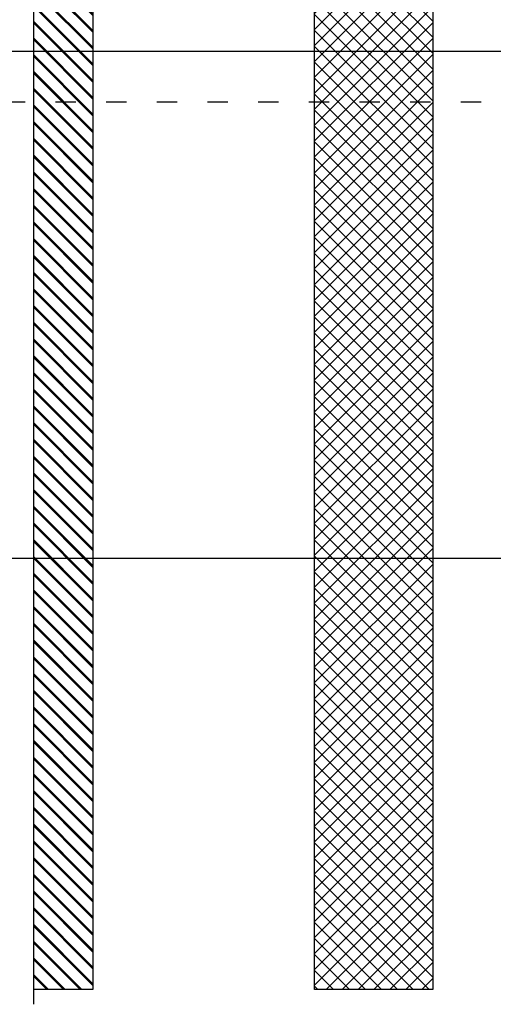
# Model space of a CAD drawing. Header units: millimetres. Extents: x -31 to 6803, y 0 to 664.
# Tile 7 of 118: x 940 to 968, y 129 to 187. Entities that reach past the tile are written whole.
import ezdxf

# ---------------------------------------------------------------- set-up
doc = ezdxf.new("R2010")
doc.units = ezdxf.units.MM
doc.linetypes.add('ACAD_ISO03W100', pattern=[30, 12, -18])
doc.layers.add('!POMOCNICZE', color=8, linetype='Continuous', plot=False)

msp = doc.modelspace()

# ---------------------------------------------------------------- hatches: boundary and pattern name
at = {"true_color": 0x58ba48}
h = msp.add_hatch(dxfattribs=at)
h.set_pattern_fill('JIS_RC_10', color=85, scale=0.07, angle=270)
h.set_pattern_definition([(315, (942.4557, 226.5842), (0.4949747, 0.4949747), []), (315, (942.4557, 226.5334), (0.4949747, 0.4949747), []), (315, (942.4557, 226.4827), (0.4949747, 0.4949747), [])])
h.paths.add_polyline_path([(944.206, 226.584), (940.706, 226.584), (940.706, 129.459), (944.206, 129.459)])
h.paths.add_polyline_path([(942.604, 225.667, -1), (944.004, 225.667, -1)], flags=16)
h.paths.add_polyline_path([(943.305, 225.142), (943.304, 225.141), (943.304, 225.142, -0.267259), (942.85, 225.404), (942.849, 225.404), (942.849, 225.405, -0.131325), (942.779, 225.667, -0.131325), (942.849, 225.929), (942.849, 225.929), (942.85, 225.93, -0.267259), (943.304, 226.192), (943.304, 226.192), (943.305, 226.192, -0.413837), (943.829, 225.667, -0.413837)], flags=0)
h.paths.add_polyline_path([(942.884, 225.667, 1), (943.724, 225.667, 1)], flags=0)
h.paths.add_polyline_path([(940.907, 225.667, -1), (942.307, 225.667, -1)], flags=16)
h.paths.add_polyline_path([(941.608, 225.142), (941.607, 225.141), (941.606, 225.142, -0.413837), (941.082, 225.667, -0.413837), (941.606, 226.192), (941.607, 226.192), (941.608, 226.192, -0.267259), (942.061, 225.93), (942.062, 225.929), (942.062, 225.929, -0.131325), (942.132, 225.667, -0.131325), (942.062, 225.405), (942.062, 225.404), (942.061, 225.404, -0.267259)], flags=0)
h.paths.add_polyline_path([(941.187, 225.667, 1), (942.027, 225.667, 1)], flags=0)
h = msp.add_hatch()
h.set_pattern_fill('ANSI37', color=150, scale=0.21, angle=270)
h.set_pattern_definition([(315, (960.12805, 129.6796), (0.4714634, 0.4714634), []), (45, (960.12805, 129.6796), (-0.4714634, 0.4714634), [])])
h.paths.add_polyline_path([(957.328, 129.459), (964.328, 129.459), (964.328, 218.357), (957.328, 218.357)])
h.paths.add_polyline_path([(961.061, 217.44, 1), (960.595, 217.44, 1)], flags=16)
h.paths.add_polyline_path([(958.873, 217.44, 1), (958.408, 217.44, 1)], flags=16)

# ---------------------------------------------------------------- linework, layer by layer
at = {"layer": '!POMOCNICZE'}
for p, q in [((3, 185), (6803, 185)), ((3, 155), (6803, 155))]:
    msp.add_line(p, q, dxfattribs=at)
at = {"layer": '!POMOCNICZE', "linetype": 'ACAD_ISO03W100', "ltscale": 0.1}
msp.add_line((3, 182), (6803, 182), dxfattribs=at)
for p, q in [((940.706, 128.584), (940.706, 226.584)), ((944.206, 226.584), (944.206, 129.459)), ((957.328, 129.459), (957.328, 218.357)), ((964.328, 218.357), (964.328, 129.459)), ((944.206, 129.459), (940.706, 129.459)), ((964.328, 129.459), (957.328, 129.459))]:
    msp.add_line(p, q)

doc.saveas('drawing.dxf')
